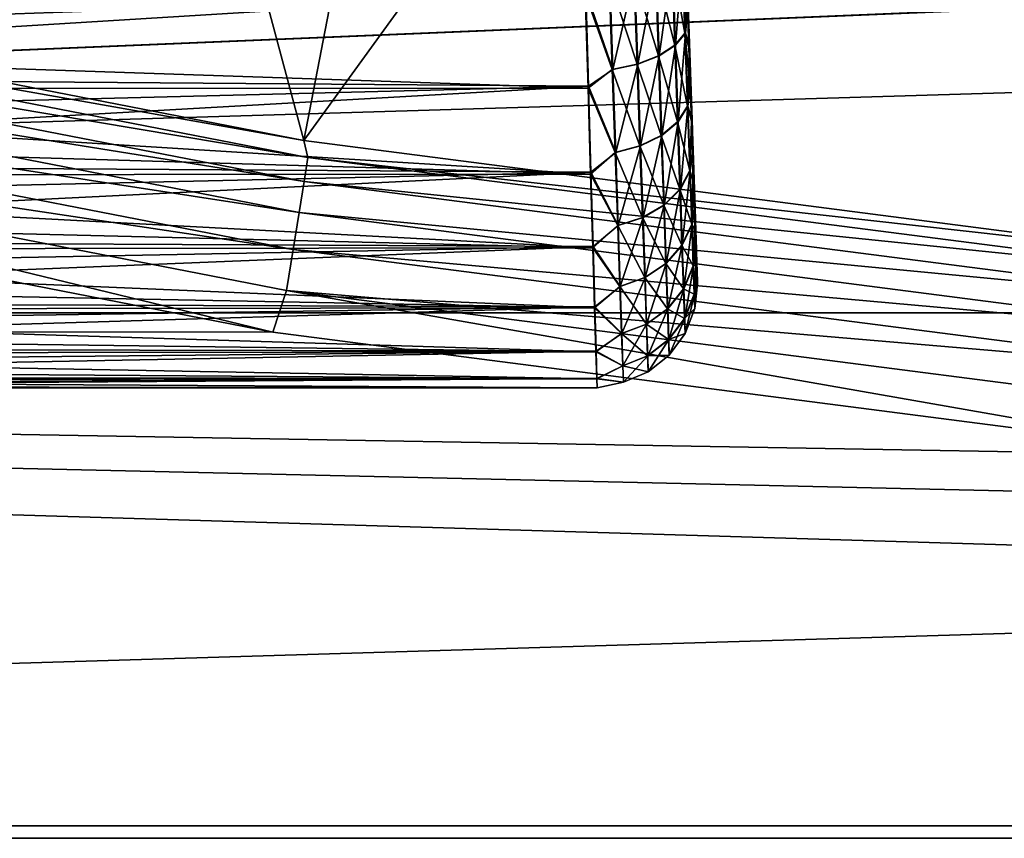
# Model space of a CAD drawing. Header units: millimetres. Extents: x -43.6 to 43.6, y -43.6 to 43.6.
# Tile 66 of 256: x -6.6 to -4.2, y -38.1 to -36.1. Entities that reach past the tile are written whole.
import ezdxf

# ---------------------------------------------------------------- set-up
doc = ezdxf.new("R2010")
doc.units = ezdxf.units.MM
doc.header["$LTSCALE"] = 52.148148
for name, color, linetype in [('151', 7, 'CONTINUOUS'), ('152', 7, 'CONTINUOUS'), ('156', 7, 'CONTINUOUS'), ('172', 7, 'CONTINUOUS'), ('207', 7, 'CONTINUOUS'), ('343', 7, 'CONTINUOUS'), ('351', 7, 'CONTINUOUS')]:
    doc.layers.add(name, color=color, linetype=linetype)

msp = doc.modelspace()

# ---------------------------------------------------------------- linework, layer by layer
at = {"layer": '151', "linetype": 'Continuous'}
for points in [[(-8.2171, -35.9327, 23.9303), (-6.5592, -33.9188, 15.3623), (-5.8993, -36.3851, 23.9303), (-8.2171, -35.9327, 23.9303)], [(-6.5592, -33.9188, 15.3623), (-5.4602, -34.1111, 15.3555), (-5.8993, -36.3851, 23.9303), (-6.5592, -33.9188, 15.3623)], [(-5.4602, -34.1111, 15.3555), (-4.3654, -34.2669, 15.35), (-5.8993, -36.3851, 23.9303), (-5.4602, -34.1111, 15.3555)], [(-5.8993, -36.3851, 23.9303), (-4.3654, -34.2669, 15.35), (-3.5567, -36.6881, 23.9303), (-5.8993, -36.3851, 23.9303)], [(-4.3654, -34.2669, 15.35), (-2.1691, -34.4737, 15.3427), (-3.5567, -36.6881, 23.9303), (-4.3654, -34.2669, 15.35)]]:
    msp.add_3dface(points, dxfattribs=at)
at = {"layer": '152', "color": 2, "linetype": 'Continuous'}
for points in [[(-24.4367, -35.4023, 26.3), (-22.2545, -36.8132, 26.3), (-4.6674, -35.578, 26.3), (-24.4367, -35.4023, 26.3)], [(22.2545, -36.8132, 26.3), (24.4367, -35.4023, 26.3), (-22.2545, -36.8132, 26.3), (22.2545, -36.8132, 26.3)], [(-22.2545, -36.8132, 26.3), (24.4367, -35.4023, 26.3), (0.015, -35.8829, 26.3), (-22.2545, -36.8132, 26.3)], [(-4.6674, -35.578, 26.3), (-22.2545, -36.8132, 26.3), (-2.331, -35.807, 26.3), (-4.6674, -35.578, 26.3)], [(-2.331, -35.807, 26.3), (-22.2545, -36.8132, 26.3), (0.015, -35.8829, 26.3), (-2.331, -35.807, 26.3)], [(-19.9912, -38.0897, 26.3), (22.2545, -36.8132, 26.3), (-22.2545, -36.8132, 26.3), (-19.9912, -38.0897, 26.3)], [(19.9912, -38.0897, 26.3), (22.2545, -36.8132, 26.3), (-19.9912, -38.0897, 26.3), (19.9912, -38.0897, 26.3)], [(-17.6549, -39.2273, 26.3), (19.9912, -38.0897, 26.3), (-19.9912, -38.0897, 26.3), (-17.6549, -39.2273, 26.3)], [(17.6549, -39.2273, 26.3), (19.9912, -38.0897, 26.3), (-17.6549, -39.2273, 26.3), (17.6549, -39.2273, 26.3)]]:
    msp.add_3dface(points, dxfattribs=at)
at = {"layer": '156', "color": 1, "linetype": 'Continuous'}
for points in [[(-8.3247, -36.4032, 24.3), (-5.9766, -36.8616, 24.3), (-22.2726, -36.8431, 24.3), (-8.3247, -36.4032, 24.3)], [(-3.6033, -37.1686, 24.3), (-1.2157, -37.3232, 24.3), (-22.2726, -36.8431, 24.3), (-3.6033, -37.1686, 24.3)], [(-22.2726, -36.8431, 24.3), (-1.2157, -37.3232, 24.3), (20.0074, -38.1206, 24.3), (-22.2726, -36.8431, 24.3)], [(-5.9766, -36.8616, 24.3), (-3.6033, -37.1686, 24.3), (-22.2726, -36.8431, 24.3), (-5.9766, -36.8616, 24.3)], [(-20.0074, -38.1206, 24.3), (-22.2726, -36.8431, 24.3), (20.0074, -38.1206, 24.3), (-20.0074, -38.1206, 24.3)], [(17.6692, -39.2591, 24.3), (-20.0074, -38.1206, 24.3), (20.0074, -38.1206, 24.3), (17.6692, -39.2591, 24.3)]]:
    msp.add_3dface(points, dxfattribs=at)
at = {"layer": '172', "linetype": 'Continuous'}
for points in [[(-8.6064, -35.9823, -1.5796), (-8.6029, -36.1053, -1.6275), (-5.1986, -36.0135, -1.5906), (-8.6064, -35.9823, -1.5796)], [(-8.6019, -36.1396, -4.3568), (-8.6054, -36.018, -4.4077), (-5.1999, -36.0189, -4.4074), (-8.6019, -36.1396, -4.3568)], [(-8.6029, -36.1053, -1.6275), (-8.5994, -36.2234, -1.686), (-5.1986, -36.0135, -1.5906), (-8.6029, -36.1053, -1.6275)], [(-5.1929, -36.255, -4.2961), (-8.6019, -36.1396, -4.3568), (-5.1999, -36.0189, -4.4074), (-5.1929, -36.255, -4.2961)], [(-5.1986, -36.0135, -1.5906), (-8.5994, -36.2234, -1.686), (-5.1918, -36.25, -1.701), (-5.1986, -36.0135, -1.5906)], [(-8.5985, -36.2563, -4.2954), (-8.6019, -36.1396, -4.3568), (-5.1929, -36.255, -4.2961), (-8.5985, -36.2563, -4.2954)], [(-8.5994, -36.2234, -1.686), (-8.5962, -36.336, -1.7546), (-5.1918, -36.25, -1.701), (-8.5994, -36.2234, -1.686)], [(-5.1866, -36.4683, -4.1456), (-8.5985, -36.2563, -4.2954), (-5.1929, -36.255, -4.2961), (-5.1866, -36.4683, -4.1456)], [(-8.5962, -36.336, -1.7546), (-8.5931, -36.4422, -1.8328), (-5.1918, -36.25, -1.701), (-8.5962, -36.336, -1.7546)], [(-5.1918, -36.25, -1.701), (-8.5931, -36.4422, -1.8328), (-5.1856, -36.4639, -1.8507), (-5.1918, -36.25, -1.701)], [(-8.5952, -36.3671, -4.224), (-8.5985, -36.2563, -4.2954), (-5.1866, -36.4683, -4.1456), (-8.5952, -36.3671, -4.224)], [(-8.5922, -36.4713, -4.1431), (-8.5952, -36.3671, -4.224), (-5.1866, -36.4683, -4.1456), (-8.5922, -36.4713, -4.1431)], [(-8.5931, -36.4422, -1.8328), (-8.5902, -36.541, -1.9201), (-5.1856, -36.4639, -1.8507), (-8.5931, -36.4422, -1.8328)], [(-5.1812, -36.6522, -3.9604), (-8.5922, -36.4713, -4.1431), (-5.1866, -36.4683, -4.1456), (-5.1812, -36.6522, -3.9604)], [(-8.5894, -36.5679, -4.0534), (-8.5922, -36.4713, -4.1431), (-5.1812, -36.6522, -3.9604), (-8.5894, -36.5679, -4.0534)], [(-8.5902, -36.541, -1.9201), (-8.5875, -36.6318, -2.0157), (-5.1856, -36.4639, -1.8507), (-8.5902, -36.541, -1.9201)], [(-5.1856, -36.4639, -1.8507), (-8.5875, -36.6318, -2.0157), (-5.1803, -36.6485, -2.0351), (-5.1856, -36.4639, -1.8507)], [(-8.5868, -36.6562, -3.9556), (-8.5894, -36.5679, -4.0534), (-5.1812, -36.6522, -3.9604), (-8.5868, -36.6562, -3.9556)], [(-8.5875, -36.6318, -2.0157), (-8.5852, -36.7139, -2.1188), (-5.1803, -36.6485, -2.0351), (-8.5875, -36.6318, -2.0157)], [(-5.1767, -36.8013, -3.7461), (-8.5868, -36.6562, -3.9556), (-5.1812, -36.6522, -3.9604), (-5.1767, -36.8013, -3.7461)], [(-8.5845, -36.7357, -3.8504), (-8.5868, -36.6562, -3.9556), (-5.1767, -36.8013, -3.7461), (-8.5845, -36.7357, -3.8504)], [(-8.5852, -36.7139, -2.1188), (-8.583, -36.7866, -2.2288), (-5.1803, -36.6485, -2.0351), (-8.5852, -36.7139, -2.1188)], [(-5.1803, -36.6485, -2.0351), (-8.583, -36.7866, -2.2288), (-5.1761, -36.7983, -2.2488), (-5.1803, -36.6485, -2.0351)], [(-8.5825, -36.8056, -3.7386), (-8.5845, -36.7357, -3.8504), (-5.1767, -36.8013, -3.7461), (-8.5825, -36.8056, -3.7386)], [(-8.583, -36.7866, -2.2288), (-8.5812, -36.8493, -2.3448), (-5.1761, -36.7983, -2.2488), (-8.583, -36.7866, -2.2288)], [(-5.1734, -36.9109, -3.5093), (-8.5825, -36.8056, -3.7386), (-5.1767, -36.8013, -3.7461), (-5.1734, -36.9109, -3.5093)], [(-8.5807, -36.8654, -3.6211), (-8.5825, -36.8056, -3.7386), (-5.1734, -36.9109, -3.5093), (-8.5807, -36.8654, -3.6211)], [(-8.5812, -36.8493, -2.3448), (-8.5797, -36.9016, -2.4658), (-5.1761, -36.7983, -2.2488), (-8.5812, -36.8493, -2.3448)], [(-5.1761, -36.7983, -2.2488), (-8.5797, -36.9016, -2.4658), (-5.173, -36.9089, -2.4852), (-5.1761, -36.7983, -2.2488)], [(-8.5793, -36.9146, -3.4989), (-8.5807, -36.8654, -3.6211), (-5.1734, -36.9109, -3.5093), (-8.5793, -36.9146, -3.4989)], [(-8.5797, -36.9016, -2.4658), (-8.5785, -36.9431, -2.5909), (-5.173, -36.9089, -2.4852), (-8.5797, -36.9016, -2.4658)], [(-5.1713, -36.9778, -3.257), (-8.5793, -36.9146, -3.4989), (-5.1734, -36.9109, -3.5093), (-5.1713, -36.9778, -3.257)], [(-8.5782, -36.9529, -3.3728), (-8.5793, -36.9146, -3.4989), (-5.1713, -36.9778, -3.257), (-8.5782, -36.9529, -3.3728)], [(-8.5785, -36.9431, -2.5909), (-8.5776, -36.9735, -2.7191), (-5.173, -36.9089, -2.4852), (-8.5785, -36.9431, -2.5909)], [(-5.173, -36.9089, -2.4852), (-8.5776, -36.9735, -2.7191), (-5.1711, -36.9768, -2.7371), (-5.173, -36.9089, -2.4852)], [(-8.5774, -36.9801, -3.2438), (-8.5782, -36.9529, -3.3728), (-5.1713, -36.9778, -3.257), (-8.5774, -36.9801, -3.2438)], [(-8.5776, -36.9735, -2.7191), (-8.5771, -36.9924, -2.8496), (-5.1711, -36.9768, -2.7371), (-8.5776, -36.9735, -2.7191)], [(-5.1706, -37, -2.997), (-8.5774, -36.9801, -3.2438), (-5.1713, -36.9778, -3.257), (-5.1706, -37, -2.997)], [(-8.577, -36.9957, -3.1129), (-8.5774, -36.9801, -3.2438), (-5.1706, -37, -2.997), (-8.577, -36.9957, -3.1129)], [(-8.5771, -36.9924, -2.8496), (-8.5768, -36.9999, -2.9812), (-5.1711, -36.9768, -2.7371), (-8.5771, -36.9924, -2.8496)], [(-5.1711, -36.9768, -2.7371), (-8.5768, -36.9999, -2.9812), (-5.1706, -37, -2.997), (-5.1711, -36.9768, -2.7371)], [(-8.5768, -36.9999, -2.9812), (-8.577, -36.9957, -3.1129), (-5.1706, -37, -2.997), (-8.5768, -36.9999, -2.9812)]]:
    msp.add_3dface(points, dxfattribs=at)
at = {"layer": '207', "linetype": 'Continuous'}
for points in [[(-8.2171, -35.9327, 23.9303), (-5.8993, -36.3851, 23.9303), (-8.211, -35.9747, 24.0316), (-8.2171, -35.9327, 23.9303)], [(-8.211, -35.9747, 24.0316), (-5.8892, -36.4268, 24.0316), (-8.2245, -36.0337, 24.122), (-8.211, -35.9747, 24.0316)], [(-8.211, -35.9747, 24.0316), (-5.8993, -36.3851, 23.9303), (-5.8892, -36.4268, 24.0316), (-8.211, -35.9747, 24.0316)], [(-8.2245, -36.0337, 24.122), (-5.8989, -36.4866, 24.122), (-8.242, -36.1105, 24.1971), (-8.2245, -36.0337, 24.122)], [(-8.2245, -36.0337, 24.122), (-5.8892, -36.4268, 24.0316), (-5.8989, -36.4866, 24.122), (-8.2245, -36.0337, 24.122)], [(-8.242, -36.1105, 24.1971), (-5.9115, -36.5643, 24.1971), (-8.2627, -36.2012, 24.2534), (-8.242, -36.1105, 24.1971)], [(-8.242, -36.1105, 24.1971), (-5.8989, -36.4866, 24.122), (-5.9115, -36.5643, 24.1971), (-8.242, -36.1105, 24.1971)], [(-8.2627, -36.2012, 24.2534), (-5.9263, -36.6562, 24.2534), (-8.2856, -36.3018, 24.2883), (-8.2627, -36.2012, 24.2534)], [(-8.2627, -36.2012, 24.2534), (-5.9115, -36.5643, 24.1971), (-5.9263, -36.6562, 24.2534), (-8.2627, -36.2012, 24.2534)], [(-5.9766, -36.8616, 24.3), (-8.3247, -36.4032, 24.3), (-8.2856, -36.3018, 24.2883), (-5.9766, -36.8616, 24.3)], [(-5.9766, -36.8616, 24.3), (-8.2856, -36.3018, 24.2883), (-5.9428, -36.758, 24.2883), (-5.9766, -36.8616, 24.3)], [(-8.2856, -36.3018, 24.2883), (-5.9263, -36.6562, 24.2534), (-5.9428, -36.758, 24.2883), (-8.2856, -36.3018, 24.2883)], [(-5.8993, -36.3851, 23.9303), (-3.5567, -36.6881, 23.9303), (-5.8892, -36.4268, 24.0316), (-5.8993, -36.3851, 23.9303)], [(-5.8892, -36.4268, 24.0316), (-3.5432, -36.7292, 24.0316), (-5.8989, -36.4866, 24.122), (-5.8892, -36.4268, 24.0316)], [(-5.8892, -36.4268, 24.0316), (-3.5567, -36.6881, 23.9303), (-3.5432, -36.7292, 24.0316), (-5.8892, -36.4268, 24.0316)], [(-5.8989, -36.4866, 24.122), (-3.549, -36.7895, 24.122), (-5.9115, -36.5643, 24.1971), (-5.8989, -36.4866, 24.122)], [(-5.8989, -36.4866, 24.122), (-3.5432, -36.7292, 24.0316), (-3.549, -36.7895, 24.122), (-5.8989, -36.4866, 24.122)], [(-5.9115, -36.5643, 24.1971), (-3.5566, -36.8679, 24.1971), (-5.9263, -36.6562, 24.2534), (-5.9115, -36.5643, 24.1971)], [(-5.9115, -36.5643, 24.1971), (-3.549, -36.7895, 24.122), (-3.5566, -36.8679, 24.1971), (-5.9115, -36.5643, 24.1971)], [(-5.9263, -36.6562, 24.2534), (-3.5655, -36.9605, 24.2534), (-5.9428, -36.758, 24.2883), (-5.9263, -36.6562, 24.2534)], [(-5.9263, -36.6562, 24.2534), (-3.5566, -36.8679, 24.1971), (-3.5655, -36.9605, 24.2534), (-5.9263, -36.6562, 24.2534)], [(-3.6033, -37.1686, 24.3), (-5.9766, -36.8616, 24.3), (-5.9428, -36.758, 24.2883), (-3.6033, -37.1686, 24.3)], [(-3.6033, -37.1686, 24.3), (-5.9428, -36.758, 24.2883), (-3.5754, -37.0631, 24.2883), (-3.6033, -37.1686, 24.3)], [(-5.9428, -36.758, 24.2883), (-3.5655, -36.9605, 24.2534), (-3.5754, -37.0631, 24.2883), (-5.9428, -36.758, 24.2883)]]:
    msp.add_3dface(points, dxfattribs=at)
at = {"layer": '343', "linetype": 'Continuous'}
for points in [[(-4.9419, -36.1534, -4.0604), (-4.9455, -36.0529, -4.1169), (-4.9916, -34.6933, -1.7502), (-4.9419, -36.1534, -4.0604)], [(-4.9386, -36.2482, -3.9949), (-4.9419, -36.1534, -4.0604), (-4.9916, -34.6933, -1.7502), (-4.9386, -36.2482, -3.9949)], [(-4.9354, -36.3366, -3.9209), (-4.9386, -36.2482, -3.9949), (-4.9916, -34.6933, -1.7502), (-4.9354, -36.3366, -3.9209)], [(-4.9325, -36.4179, -3.8391), (-4.9354, -36.3366, -3.9209), (-4.9916, -34.6933, -1.7502), (-4.9325, -36.4179, -3.8391)], [(-4.9299, -36.4912, -3.7502), (-4.9325, -36.4179, -3.8391), (-4.9916, -34.6933, -1.7502), (-4.9299, -36.4912, -3.7502)], [(-4.9276, -36.556, -3.6549), (-4.9299, -36.4912, -3.7502), (-4.9916, -34.6933, -1.7502), (-4.9276, -36.556, -3.6549)], [(-4.9256, -36.6118, -3.5541), (-4.9276, -36.556, -3.6549), (-4.9916, -34.6933, -1.7502), (-4.9256, -36.6118, -3.5541)], [(-4.9239, -36.6581, -3.4485), (-4.9256, -36.6118, -3.5541), (-4.9916, -34.6933, -1.7502), (-4.9239, -36.6581, -3.4485)], [(-4.9226, -36.6944, -3.3392), (-4.9239, -36.6581, -3.4485), (-4.9916, -34.6933, -1.7502), (-4.9226, -36.6944, -3.3392)], [(-4.9216, -36.7205, -3.2269), (-4.9226, -36.6944, -3.3392), (-4.9916, -34.6933, -1.7502), (-4.9216, -36.7205, -3.2269)], [(-4.921, -36.7362, -3.1128), (-4.9216, -36.7205, -3.2269), (-4.9916, -34.6933, -1.7502), (-4.921, -36.7362, -3.1128)], [(-4.9207, -36.7413, -2.9977), (-4.921, -36.7362, -3.1128), (-4.9916, -34.6933, -1.7502), (-4.9207, -36.7413, -2.9977)], [(-4.9208, -36.7357, -2.8826), (-4.9207, -36.7413, -2.9977), (-4.9916, -34.6933, -1.7502), (-4.9208, -36.7357, -2.8826)], [(-4.9213, -36.7196, -2.7685), (-4.9208, -36.7357, -2.8826), (-4.9916, -34.6933, -1.7502), (-4.9213, -36.7196, -2.7685)], [(-4.9222, -36.6931, -2.6564), (-4.9213, -36.7196, -2.7685), (-4.9916, -34.6933, -1.7502), (-4.9222, -36.6931, -2.6564)], [(-4.9234, -36.6563, -2.5472), (-4.9222, -36.6931, -2.6564), (-4.9916, -34.6933, -1.7502), (-4.9234, -36.6563, -2.5472)], [(-4.925, -36.6096, -2.4418), (-4.9234, -36.6563, -2.5472), (-4.9916, -34.6933, -1.7502), (-4.925, -36.6096, -2.4418)], [(-4.9269, -36.5535, -2.3412), (-4.925, -36.6096, -2.4418), (-4.9916, -34.6933, -1.7502), (-4.9269, -36.5535, -2.3412)], [(-4.9291, -36.4883, -2.2462), (-4.9269, -36.5535, -2.3412), (-4.9916, -34.6933, -1.7502), (-4.9291, -36.4883, -2.2462)], [(-4.9316, -36.4146, -2.1576), (-4.9291, -36.4883, -2.2462), (-4.9916, -34.6933, -1.7502), (-4.9316, -36.4146, -2.1576)], [(-4.9344, -36.3331, -2.0761), (-4.9316, -36.4146, -2.1576), (-4.9916, -34.6933, -1.7502), (-4.9344, -36.3331, -2.0761)], [(-4.9375, -36.2444, -2.0025), (-4.9344, -36.3331, -2.0761), (-4.9916, -34.6933, -1.7502), (-4.9375, -36.2444, -2.0025)], [(-4.9408, -36.1493, -1.9374), (-4.9375, -36.2444, -2.0025), (-4.9916, -34.6933, -1.7502), (-4.9408, -36.1493, -1.9374)], [(-4.9443, -36.0486, -1.8813), (-4.9408, -36.1493, -1.9374), (-4.9916, -34.6933, -1.7502), (-4.9443, -36.0486, -1.8813)]]:
    msp.add_3dface(points, dxfattribs=at)
at = {"layer": '351', "linetype": 'Continuous'}
for points in [[(-4.9591, -35.9188, -4.245), (-4.9521, -36.1178, -4.1577), (-4.9846, -35.9396, -4.3031), (-4.9591, -35.9188, -4.245)], [(-4.9757, -36.1479, -1.7885), (-4.9576, -35.9188, -1.7553), (-4.983, -35.9396, -1.6972), (-4.9757, -36.1479, -1.7885)], [(-4.9507, -36.1178, -1.8426), (-4.9576, -35.9188, -1.7553), (-4.9757, -36.1479, -1.7885), (-4.9507, -36.1178, -1.8426)], [(-4.9591, -35.9188, -4.245), (-4.9455, -36.0529, -4.1169), (-4.9521, -36.1178, -4.1577), (-4.9591, -35.9188, -4.245)], [(-4.9507, -36.1178, -1.8426), (-4.9479, -35.9431, -1.8347), (-4.9576, -35.9188, -1.7553), (-4.9507, -36.1178, -1.8426)], [(-5.0254, -35.9581, -4.3526), (-5.0178, -36.1743, -4.2578), (-5.0788, -35.9728, -4.39), (-5.0254, -35.9581, -4.3526)], [(-5.0694, -36.1949, -1.7076), (-5.0238, -35.9581, -1.6476), (-5.0771, -35.9727, -1.6102), (-5.0694, -36.1949, -1.7076)], [(-5.0163, -36.1743, -1.7424), (-5.0238, -35.9581, -1.6476), (-5.0694, -36.1949, -1.7076), (-5.0163, -36.1743, -1.7424)], [(-4.9846, -35.9396, -4.3031), (-4.9772, -36.1479, -4.2118), (-5.0254, -35.9581, -4.3526), (-4.9846, -35.9396, -4.3031)], [(-5.0254, -35.9581, -4.3526), (-4.9772, -36.1479, -4.2118), (-5.0178, -36.1743, -4.2578), (-5.0254, -35.9581, -4.3526)], [(-5.0163, -36.1743, -1.7424), (-4.983, -35.9396, -1.6972), (-5.0238, -35.9581, -1.6476), (-5.0163, -36.1743, -1.7424)], [(-4.9757, -36.1479, -1.7885), (-4.983, -35.9396, -1.6972), (-5.0163, -36.1743, -1.7424), (-4.9757, -36.1479, -1.7885)], [(-4.9846, -35.9396, -4.3031), (-4.9521, -36.1178, -4.1577), (-4.9772, -36.1479, -4.2118), (-4.9846, -35.9396, -4.3031)], [(-4.9443, -36.0486, -1.8813), (-4.9479, -35.9431, -1.8347), (-4.9507, -36.1178, -1.8426), (-4.9443, -36.0486, -1.8813)], [(-5.1999, -36.0189, -4.4074), (-5.1408, -35.9827, -4.4125), (-5.1329, -36.2085, -4.3135), (-5.1999, -36.0189, -4.4074)], [(-5.1986, -36.0135, -1.5906), (-5.1313, -36.2085, -1.6866), (-5.1391, -35.9827, -1.5876), (-5.1986, -36.0135, -1.5906)], [(-5.0788, -35.9728, -4.39), (-5.0709, -36.1949, -4.2925), (-5.1408, -35.9827, -4.4125), (-5.0788, -35.9728, -4.39)], [(-5.1408, -35.9827, -4.4125), (-5.0709, -36.1949, -4.2925), (-5.1329, -36.2085, -4.3135), (-5.1408, -35.9827, -4.4125)], [(-5.1313, -36.2085, -1.6866), (-5.0771, -35.9727, -1.6102), (-5.1391, -35.9827, -1.5876), (-5.1313, -36.2085, -1.6866)], [(-5.0694, -36.1949, -1.7076), (-5.0771, -35.9727, -1.6102), (-5.1313, -36.2085, -1.6866), (-5.0694, -36.1949, -1.7076)], [(-5.0788, -35.9728, -4.39), (-5.0178, -36.1743, -4.2578), (-5.0709, -36.1949, -4.2925), (-5.0788, -35.9728, -4.39)], [(-5.1929, -36.255, -4.2961), (-5.1999, -36.0189, -4.4074), (-5.1329, -36.2085, -4.3135), (-5.1929, -36.255, -4.2961)], [(-5.1986, -36.0135, -1.5906), (-5.1918, -36.25, -1.701), (-5.1313, -36.2085, -1.6866), (-5.1986, -36.0135, -1.5906)], [(-4.9455, -36.0529, -4.1169), (-4.9419, -36.1534, -4.0604), (-4.9521, -36.1178, -4.1577), (-4.9455, -36.0529, -4.1169)], [(-4.9408, -36.1493, -1.9374), (-4.9443, -36.0486, -1.8813), (-4.9507, -36.1178, -1.8426), (-4.9408, -36.1493, -1.9374)], [(-4.9521, -36.1178, -4.1577), (-4.9457, -36.2998, -4.0389), (-4.9772, -36.1479, -4.2118), (-4.9521, -36.1178, -4.1577)], [(-4.9692, -36.3384, -1.9129), (-4.9507, -36.1178, -1.8426), (-4.9757, -36.1479, -1.7885), (-4.9692, -36.3384, -1.9129)], [(-4.9444, -36.2998, -1.9614), (-4.9507, -36.1178, -1.8426), (-4.9692, -36.3384, -1.9129), (-4.9444, -36.2998, -1.9614)], [(-4.9419, -36.1534, -4.0604), (-4.9386, -36.2482, -3.9949), (-4.9521, -36.1178, -4.1577), (-4.9419, -36.1534, -4.0604)], [(-4.9521, -36.1178, -4.1577), (-4.9386, -36.2482, -3.9949), (-4.9457, -36.2998, -4.0389), (-4.9521, -36.1178, -4.1577)], [(-4.9444, -36.2998, -1.9614), (-4.9408, -36.1493, -1.9374), (-4.9507, -36.1178, -1.8426), (-4.9444, -36.2998, -1.9614)], [(-4.9772, -36.1479, -4.2118), (-4.9705, -36.3384, -4.0874), (-5.0178, -36.1743, -4.2578), (-4.9772, -36.1479, -4.2118)], [(-5.0094, -36.372, -1.8715), (-4.9757, -36.1479, -1.7885), (-5.0163, -36.1743, -1.7424), (-5.0094, -36.372, -1.8715)], [(-4.9692, -36.3384, -1.9129), (-4.9757, -36.1479, -1.7885), (-5.0094, -36.372, -1.8715), (-4.9692, -36.3384, -1.9129)], [(-4.9772, -36.1479, -4.2118), (-4.9457, -36.2998, -4.0389), (-4.9705, -36.3384, -4.0874), (-4.9772, -36.1479, -4.2118)], [(-4.9375, -36.2444, -2.0025), (-4.9408, -36.1493, -1.9374), (-4.9444, -36.2998, -1.9614), (-4.9375, -36.2444, -2.0025)], [(-5.0178, -36.1743, -4.2578), (-5.0108, -36.372, -4.1287), (-5.0709, -36.1949, -4.2925), (-5.0178, -36.1743, -4.2578)], [(-5.0623, -36.3981, -1.8403), (-5.0163, -36.1743, -1.7424), (-5.0694, -36.1949, -1.7076), (-5.0623, -36.3981, -1.8403)], [(-5.0094, -36.372, -1.8715), (-5.0163, -36.1743, -1.7424), (-5.0623, -36.3981, -1.8403), (-5.0094, -36.372, -1.8715)], [(-5.0178, -36.1743, -4.2578), (-4.9705, -36.3384, -4.0874), (-5.0108, -36.372, -4.1287), (-5.0178, -36.1743, -4.2578)], [(-5.0709, -36.1949, -4.2925), (-5.0638, -36.3981, -4.1598), (-5.1329, -36.2085, -4.3135), (-5.0709, -36.1949, -4.2925)], [(-5.1241, -36.4149, -1.8214), (-5.0694, -36.1949, -1.7076), (-5.1313, -36.2085, -1.6866), (-5.1241, -36.4149, -1.8214)], [(-5.0623, -36.3981, -1.8403), (-5.0694, -36.1949, -1.7076), (-5.1241, -36.4149, -1.8214), (-5.0623, -36.3981, -1.8403)], [(-5.0709, -36.1949, -4.2925), (-5.0108, -36.372, -4.1287), (-5.0638, -36.3981, -4.1598), (-5.0709, -36.1949, -4.2925)], [(-5.1929, -36.255, -4.2961), (-5.1329, -36.2085, -4.3135), (-5.1256, -36.4149, -4.1786), (-5.1929, -36.255, -4.2961)], [(-5.1918, -36.25, -1.701), (-5.1241, -36.4149, -1.8214), (-5.1313, -36.2085, -1.6866), (-5.1918, -36.25, -1.701)], [(-5.1329, -36.2085, -4.3135), (-5.0638, -36.3981, -4.1598), (-5.1256, -36.4149, -4.1786), (-5.1329, -36.2085, -4.3135)], [(-5.1866, -36.4683, -4.1456), (-5.1929, -36.255, -4.2961), (-5.1256, -36.4149, -4.1786), (-5.1866, -36.4683, -4.1456)], [(-5.1918, -36.25, -1.701), (-5.1856, -36.4639, -1.8507), (-5.1241, -36.4149, -1.8214), (-5.1918, -36.25, -1.701)], [(-4.9386, -36.2482, -3.9949), (-4.9354, -36.3366, -3.9209), (-4.9457, -36.2998, -4.0389), (-4.9386, -36.2482, -3.9949)], [(-4.9344, -36.3331, -2.0761), (-4.9375, -36.2444, -2.0025), (-4.9444, -36.2998, -1.9614), (-4.9344, -36.3331, -2.0761)], [(-4.9457, -36.2998, -4.0389), (-4.94, -36.4597, -3.8917), (-4.9705, -36.3384, -4.0874), (-4.9457, -36.2998, -4.0389)], [(-4.9634, -36.5058, -2.067), (-4.9444, -36.2998, -1.9614), (-4.9692, -36.3384, -1.9129), (-4.9634, -36.5058, -2.067)], [(-4.9389, -36.4597, -2.1086), (-4.9444, -36.2998, -1.9614), (-4.9634, -36.5058, -2.067), (-4.9389, -36.4597, -2.1086)], [(-4.9457, -36.2998, -4.0389), (-4.9354, -36.3366, -3.9209), (-4.94, -36.4597, -3.8917), (-4.9457, -36.2998, -4.0389)], [(-4.9389, -36.4597, -2.1086), (-4.9344, -36.3331, -2.0761), (-4.9444, -36.2998, -1.9614), (-4.9389, -36.4597, -2.1086)], [(-4.9705, -36.3384, -4.0874), (-4.9645, -36.5058, -3.9333), (-5.0108, -36.372, -4.1287), (-4.9705, -36.3384, -4.0874)], [(-5.0035, -36.5457, -2.0315), (-4.9692, -36.3384, -1.9129), (-5.0094, -36.372, -1.8715), (-5.0035, -36.5457, -2.0315)], [(-4.9634, -36.5058, -2.067), (-4.9692, -36.3384, -1.9129), (-5.0035, -36.5457, -2.0315), (-4.9634, -36.5058, -2.067)], [(-4.9705, -36.3384, -4.0874), (-4.94, -36.4597, -3.8917), (-4.9645, -36.5058, -3.9333), (-4.9705, -36.3384, -4.0874)], [(-4.9354, -36.3366, -3.9209), (-4.9325, -36.4179, -3.8391), (-4.94, -36.4597, -3.8917), (-4.9354, -36.3366, -3.9209)], [(-4.9316, -36.4146, -2.1576), (-4.9344, -36.3331, -2.0761), (-4.9389, -36.4597, -2.1086), (-4.9316, -36.4146, -2.1576)], [(-5.0108, -36.372, -4.1287), (-5.0046, -36.5457, -3.9688), (-5.0638, -36.3981, -4.1598), (-5.0108, -36.372, -4.1287)], [(-5.0562, -36.5767, -2.0047), (-5.0094, -36.372, -1.8715), (-5.0623, -36.3981, -1.8403), (-5.0562, -36.5767, -2.0047)], [(-5.0035, -36.5457, -2.0315), (-5.0094, -36.372, -1.8715), (-5.0562, -36.5767, -2.0047), (-5.0035, -36.5457, -2.0315)], [(-5.0108, -36.372, -4.1287), (-4.9645, -36.5058, -3.9333), (-5.0046, -36.5457, -3.9688), (-5.0108, -36.372, -4.1287)], [(-5.0638, -36.3981, -4.1598), (-5.0574, -36.5767, -3.9955), (-5.1256, -36.4149, -4.1786), (-5.0638, -36.3981, -4.1598)], [(-5.1179, -36.5964, -1.9884), (-5.0623, -36.3981, -1.8403), (-5.1241, -36.4149, -1.8214), (-5.1179, -36.5964, -1.9884)], [(-5.0562, -36.5767, -2.0047), (-5.0623, -36.3981, -1.8403), (-5.1179, -36.5964, -1.9884), (-5.0562, -36.5767, -2.0047)], [(-5.0638, -36.3981, -4.1598), (-5.0046, -36.5457, -3.9688), (-5.0574, -36.5767, -3.9955), (-5.0638, -36.3981, -4.1598)], [(-5.1866, -36.4683, -4.1456), (-5.1256, -36.4149, -4.1786), (-5.1191, -36.5964, -4.0116), (-5.1866, -36.4683, -4.1456)], [(-5.1856, -36.4639, -1.8507), (-5.1179, -36.5964, -1.9884), (-5.1241, -36.4149, -1.8214), (-5.1856, -36.4639, -1.8507)], [(-5.1256, -36.4149, -4.1786), (-5.0574, -36.5767, -3.9955), (-5.1191, -36.5964, -4.0116), (-5.1256, -36.4149, -4.1786)], [(-4.9325, -36.4179, -3.8391), (-4.9299, -36.4912, -3.7502), (-4.94, -36.4597, -3.8917), (-4.9325, -36.4179, -3.8391)], [(-4.9344, -36.5933, -2.2802), (-4.9316, -36.4146, -2.1576), (-4.9389, -36.4597, -2.1086), (-4.9344, -36.5933, -2.2802)], [(-4.9291, -36.4883, -2.2462), (-4.9316, -36.4146, -2.1576), (-4.9344, -36.5933, -2.2802), (-4.9291, -36.4883, -2.2462)], [(-5.1812, -36.6522, -3.9604), (-5.1866, -36.4683, -4.1456), (-5.1191, -36.5964, -4.0116), (-5.1812, -36.6522, -3.9604)], [(-5.1856, -36.4639, -1.8507), (-5.1803, -36.6485, -2.0351), (-5.1179, -36.5964, -1.9884), (-5.1856, -36.4639, -1.8507)], [(-4.94, -36.4597, -3.8917), (-4.9352, -36.5932, -3.7201), (-4.9645, -36.5058, -3.9333), (-4.94, -36.4597, -3.8917)], [(-4.9586, -36.6456, -2.2465), (-4.9389, -36.4597, -2.1086), (-4.9634, -36.5058, -2.067), (-4.9586, -36.6456, -2.2465)], [(-4.9344, -36.5933, -2.2802), (-4.9389, -36.4597, -2.1086), (-4.9586, -36.6456, -2.2465), (-4.9344, -36.5933, -2.2802)], [(-4.94, -36.4597, -3.8917), (-4.9299, -36.4912, -3.7502), (-4.9352, -36.5932, -3.7201), (-4.94, -36.4597, -3.8917)], [(-4.9299, -36.4912, -3.7502), (-4.9276, -36.556, -3.6549), (-4.9352, -36.5932, -3.7201), (-4.9299, -36.4912, -3.7502)], [(-4.9269, -36.5535, -2.3412), (-4.9291, -36.4883, -2.2462), (-4.9344, -36.5933, -2.2802), (-4.9269, -36.5535, -2.3412)], [(-4.9645, -36.5058, -3.9333), (-4.9595, -36.6456, -3.7538), (-5.0046, -36.5457, -3.9688), (-4.9645, -36.5058, -3.9333)], [(-4.9985, -36.6908, -2.2178), (-4.9634, -36.5058, -2.067), (-5.0035, -36.5457, -2.0315), (-4.9985, -36.6908, -2.2178)], [(-4.9586, -36.6456, -2.2465), (-4.9634, -36.5058, -2.067), (-4.9985, -36.6908, -2.2178), (-4.9586, -36.6456, -2.2465)], [(-4.9645, -36.5058, -3.9333), (-4.9352, -36.5932, -3.7201), (-4.9595, -36.6456, -3.7538), (-4.9645, -36.5058, -3.9333)], [(-5.0046, -36.5457, -3.9688), (-4.9994, -36.6908, -3.7824), (-5.0574, -36.5767, -3.9955), (-5.0046, -36.5457, -3.9688)], [(-5.0511, -36.7258, -2.1962), (-5.0035, -36.5457, -2.0315), (-5.0562, -36.5767, -2.0047), (-5.0511, -36.7258, -2.1962)], [(-4.9985, -36.6908, -2.2178), (-5.0035, -36.5457, -2.0315), (-5.0511, -36.7258, -2.1962), (-4.9985, -36.6908, -2.2178)], [(-5.0046, -36.5457, -3.9688), (-4.9595, -36.6456, -3.7538), (-4.9994, -36.6908, -3.7824), (-5.0046, -36.5457, -3.9688)], [(-4.9276, -36.556, -3.6549), (-4.9256, -36.6118, -3.5541), (-4.9352, -36.5932, -3.7201), (-4.9276, -36.556, -3.6549)], [(-4.9309, -36.6967, -2.4713), (-4.9269, -36.5535, -2.3412), (-4.9344, -36.5933, -2.2802), (-4.9309, -36.6967, -2.4713)], [(-4.925, -36.6096, -2.4418), (-4.9269, -36.5535, -2.3412), (-4.9309, -36.6967, -2.4713), (-4.925, -36.6096, -2.4418)], [(-5.1812, -36.6522, -3.9604), (-5.1191, -36.5964, -4.0116), (-5.1137, -36.7479, -3.817), (-5.1812, -36.6522, -3.9604)], [(-5.1803, -36.6485, -2.0351), (-5.1127, -36.7479, -2.1831), (-5.1179, -36.5964, -1.9884), (-5.1803, -36.6485, -2.0351)], [(-5.0574, -36.5767, -3.9955), (-5.0521, -36.7257, -3.804), (-5.1191, -36.5964, -4.0116), (-5.0574, -36.5767, -3.9955)], [(-5.1191, -36.5964, -4.0116), (-5.0521, -36.7257, -3.804), (-5.1137, -36.7479, -3.817), (-5.1191, -36.5964, -4.0116)], [(-5.1127, -36.7479, -2.1831), (-5.0562, -36.5767, -2.0047), (-5.1179, -36.5964, -1.9884), (-5.1127, -36.7479, -2.1831)], [(-5.0511, -36.7258, -2.1962), (-5.0562, -36.5767, -2.0047), (-5.1127, -36.7479, -2.1831), (-5.0511, -36.7258, -2.1962)], [(-5.0574, -36.5767, -3.9955), (-4.9994, -36.6908, -3.7824), (-5.0521, -36.7257, -3.804), (-5.0574, -36.5767, -3.9955)], [(-4.9352, -36.5932, -3.7201), (-4.9315, -36.6967, -3.529), (-4.9595, -36.6456, -3.7538), (-4.9352, -36.5932, -3.7201)], [(-4.955, -36.7539, -2.4466), (-4.9344, -36.5933, -2.2802), (-4.9586, -36.6456, -2.2465), (-4.955, -36.7539, -2.4466)], [(-4.9309, -36.6967, -2.4713), (-4.9344, -36.5933, -2.2802), (-4.955, -36.7539, -2.4466), (-4.9309, -36.6967, -2.4713)], [(-4.9352, -36.5932, -3.7201), (-4.9256, -36.6118, -3.5541), (-4.9315, -36.6967, -3.529), (-4.9352, -36.5932, -3.7201)], [(-4.9256, -36.6118, -3.5541), (-4.9239, -36.6581, -3.4485), (-4.9315, -36.6967, -3.529), (-4.9256, -36.6118, -3.5541)], [(-4.9234, -36.6563, -2.5472), (-4.925, -36.6096, -2.4418), (-4.9309, -36.6967, -2.4713), (-4.9234, -36.6563, -2.5472)], [(-4.9595, -36.6456, -3.7538), (-4.9556, -36.7539, -3.5537), (-4.9994, -36.6908, -3.7824), (-4.9595, -36.6456, -3.7538)], [(-4.9947, -36.8033, -2.4256), (-4.9586, -36.6456, -2.2465), (-4.9985, -36.6908, -2.2178), (-4.9947, -36.8033, -2.4256)], [(-4.955, -36.7539, -2.4466), (-4.9586, -36.6456, -2.2465), (-4.9947, -36.8033, -2.4256), (-4.955, -36.7539, -2.4466)], [(-4.9595, -36.6456, -3.7538), (-4.9315, -36.6967, -3.529), (-4.9556, -36.7539, -3.5537), (-4.9595, -36.6456, -3.7538)], [(-5.1767, -36.8013, -3.7461), (-5.1812, -36.6522, -3.9604), (-5.1137, -36.7479, -3.817), (-5.1767, -36.8013, -3.7461)], [(-5.1803, -36.6485, -2.0351), (-5.1761, -36.7983, -2.2488), (-5.1127, -36.7479, -2.1831), (-5.1803, -36.6485, -2.0351)], [(-4.9239, -36.6581, -3.4485), (-4.9226, -36.6944, -3.3392), (-4.9315, -36.6967, -3.529), (-4.9239, -36.6581, -3.4485)], [(-4.9285, -36.7674, -2.677), (-4.9234, -36.6563, -2.5472), (-4.9309, -36.6967, -2.4713), (-4.9285, -36.7674, -2.677)], [(-4.9222, -36.6931, -2.6564), (-4.9234, -36.6563, -2.5472), (-4.9285, -36.7674, -2.677), (-4.9222, -36.6931, -2.6564)], [(-4.9994, -36.6908, -3.7824), (-4.9954, -36.8033, -3.5747), (-5.0521, -36.7257, -3.804), (-4.9994, -36.6908, -3.7824)], [(-5.0472, -36.8413, -2.4096), (-4.9985, -36.6908, -2.2178), (-5.0511, -36.7258, -2.1962), (-5.0472, -36.8413, -2.4096)], [(-4.9947, -36.8033, -2.4256), (-4.9985, -36.6908, -2.2178), (-5.0472, -36.8413, -2.4096), (-4.9947, -36.8033, -2.4256)], [(-4.9994, -36.6908, -3.7824), (-4.9556, -36.7539, -3.5537), (-4.9954, -36.8033, -3.5747), (-4.9994, -36.6908, -3.7824)], [(-4.9315, -36.6967, -3.529), (-4.9226, -36.6944, -3.3392), (-4.9289, -36.7673, -3.3233), (-4.9315, -36.6967, -3.529)], [(-4.9226, -36.6944, -3.3392), (-4.9216, -36.7205, -3.2269), (-4.9289, -36.7673, -3.3233), (-4.9226, -36.6944, -3.3392)], [(-4.9213, -36.7196, -2.7685), (-4.9222, -36.6931, -2.6564), (-4.9285, -36.7674, -2.677), (-4.9213, -36.7196, -2.7685)], [(-4.9315, -36.6967, -3.529), (-4.9289, -36.7673, -3.3233), (-4.9556, -36.7539, -3.5537), (-4.9315, -36.6967, -3.529)], [(-4.9525, -36.8278, -2.6619), (-4.9309, -36.6967, -2.4713), (-4.955, -36.7539, -2.4466), (-4.9525, -36.8278, -2.6619)], [(-4.9285, -36.7674, -2.677), (-4.9309, -36.6967, -2.4713), (-4.9525, -36.8278, -2.6619), (-4.9285, -36.7674, -2.677)], [(-4.9216, -36.7205, -3.2269), (-4.921, -36.7362, -3.1128), (-4.9289, -36.7673, -3.3233), (-4.9216, -36.7205, -3.2269)], [(-4.9274, -36.8031, -2.8914), (-4.9213, -36.7196, -2.7685), (-4.9285, -36.7674, -2.677), (-4.9274, -36.8031, -2.8914)], [(-4.9208, -36.7357, -2.8826), (-4.9213, -36.7196, -2.7685), (-4.9274, -36.8031, -2.8914), (-4.9208, -36.7357, -2.8826)], [(-5.0521, -36.7257, -3.804), (-5.0479, -36.8413, -3.5905), (-5.1137, -36.7479, -3.817), (-5.0521, -36.7257, -3.804)], [(-5.1088, -36.8653, -2.4), (-5.0511, -36.7258, -2.1962), (-5.1127, -36.7479, -2.1831), (-5.1088, -36.8653, -2.4)], [(-5.0472, -36.8413, -2.4096), (-5.0511, -36.7258, -2.1962), (-5.1088, -36.8653, -2.4), (-5.0472, -36.8413, -2.4096)], [(-5.0521, -36.7257, -3.804), (-4.9954, -36.8033, -3.5747), (-5.0479, -36.8413, -3.5905), (-5.0521, -36.7257, -3.804)], [(-4.9289, -36.7673, -3.3233), (-4.921, -36.7362, -3.1128), (-4.9275, -36.8031, -3.1089), (-4.9289, -36.7673, -3.3233)], [(-4.921, -36.7362, -3.1128), (-4.9207, -36.7413, -2.9977), (-4.9275, -36.8031, -3.1089), (-4.921, -36.7362, -3.1128)], [(-4.9275, -36.8031, -3.1089), (-4.9207, -36.7413, -2.9977), (-4.9274, -36.8031, -2.8914), (-4.9275, -36.8031, -3.1089)], [(-4.9207, -36.7413, -2.9977), (-4.9208, -36.7357, -2.8826), (-4.9274, -36.8031, -2.8914), (-4.9207, -36.7413, -2.9977)], [(-5.1767, -36.8013, -3.7461), (-5.1137, -36.7479, -3.817), (-5.1095, -36.8653, -3.6001), (-5.1767, -36.8013, -3.7461)], [(-5.1761, -36.7983, -2.2488), (-5.1088, -36.8653, -2.4), (-5.1127, -36.7479, -2.1831), (-5.1761, -36.7983, -2.2488)], [(-5.1137, -36.7479, -3.817), (-5.0479, -36.8413, -3.5905), (-5.1095, -36.8653, -3.6001), (-5.1137, -36.7479, -3.817)], [(-4.9556, -36.7539, -3.5537), (-4.9529, -36.8278, -3.3384), (-4.9954, -36.8033, -3.5747), (-4.9556, -36.7539, -3.5537)], [(-4.9921, -36.88, -2.649), (-4.955, -36.7539, -2.4466), (-4.9947, -36.8033, -2.4256), (-4.9921, -36.88, -2.649)], [(-4.9525, -36.8278, -2.6619), (-4.955, -36.7539, -2.4466), (-4.9921, -36.88, -2.649), (-4.9525, -36.8278, -2.6619)], [(-4.9556, -36.7539, -3.5537), (-4.9289, -36.7673, -3.3233), (-4.9529, -36.8278, -3.3384), (-4.9556, -36.7539, -3.5537)], [(-4.9289, -36.7673, -3.3233), (-4.9275, -36.8031, -3.1089), (-4.9529, -36.8278, -3.3384), (-4.9289, -36.7673, -3.3233)], [(-4.9513, -36.8653, -2.8863), (-4.9285, -36.7674, -2.677), (-4.9525, -36.8278, -2.6619), (-4.9513, -36.8653, -2.8863)], [(-4.9274, -36.8031, -2.8914), (-4.9285, -36.7674, -2.677), (-4.9513, -36.8653, -2.8863), (-4.9274, -36.8031, -2.8914)], [(-5.1734, -36.9109, -3.5093), (-5.1767, -36.8013, -3.7461), (-5.1095, -36.8653, -3.6001), (-5.1734, -36.9109, -3.5093)], [(-5.1761, -36.7983, -2.2488), (-5.173, -36.9089, -2.4852), (-5.1088, -36.8653, -2.4), (-5.1761, -36.7983, -2.2488)], [(-4.9954, -36.8033, -3.5747), (-4.9926, -36.88, -3.3513), (-5.0479, -36.8413, -3.5905), (-4.9954, -36.8033, -3.5747)], [(-5.0446, -36.9201, -2.6392), (-4.9947, -36.8033, -2.4256), (-5.0472, -36.8413, -2.4096), (-5.0446, -36.9201, -2.6392)], [(-4.9921, -36.88, -2.649), (-4.9947, -36.8033, -2.4256), (-5.0446, -36.9201, -2.6392), (-4.9921, -36.88, -2.649)], [(-4.9954, -36.8033, -3.5747), (-4.9529, -36.8278, -3.3384), (-4.9926, -36.88, -3.3513), (-4.9954, -36.8033, -3.5747)], [(-4.9529, -36.8278, -3.3384), (-4.9275, -36.8031, -3.1089), (-4.9515, -36.8653, -3.1139), (-4.9529, -36.8278, -3.3384)], [(-4.9275, -36.8031, -3.1089), (-4.9274, -36.8031, -2.8914), (-4.9515, -36.8653, -3.1139), (-4.9275, -36.8031, -3.1089)], [(-4.9515, -36.8653, -3.1139), (-4.9274, -36.8031, -2.8914), (-4.9513, -36.8653, -2.8863), (-4.9515, -36.8653, -3.1139)], [(-5.0479, -36.8413, -3.5905), (-5.045, -36.9201, -3.3609), (-5.1095, -36.8653, -3.6001), (-5.0479, -36.8413, -3.5905)], [(-5.1061, -36.9455, -2.6333), (-5.0472, -36.8413, -2.4096), (-5.1088, -36.8653, -2.4), (-5.1061, -36.9455, -2.6333)], [(-5.0446, -36.9201, -2.6392), (-5.0472, -36.8413, -2.4096), (-5.1061, -36.9455, -2.6333), (-5.0446, -36.9201, -2.6392)], [(-5.0479, -36.8413, -3.5905), (-4.9926, -36.88, -3.3513), (-5.045, -36.9201, -3.3609), (-5.0479, -36.8413, -3.5905)], [(-4.9529, -36.8278, -3.3384), (-4.9515, -36.8653, -3.1139), (-4.9926, -36.88, -3.3513), (-4.9529, -36.8278, -3.3384)], [(-4.9909, -36.9189, -2.882), (-4.9525, -36.8278, -2.6619), (-4.9921, -36.88, -2.649), (-4.9909, -36.9189, -2.882)], [(-4.9513, -36.8653, -2.8863), (-4.9525, -36.8278, -2.6619), (-4.9909, -36.9189, -2.882), (-4.9513, -36.8653, -2.8863)], [(-5.1734, -36.9109, -3.5093), (-5.1095, -36.8653, -3.6001), (-5.1065, -36.9454, -3.3668), (-5.1734, -36.9109, -3.5093)], [(-5.173, -36.9089, -2.4852), (-5.1061, -36.9455, -2.6333), (-5.1088, -36.8653, -2.4), (-5.173, -36.9089, -2.4852)], [(-5.1095, -36.8653, -3.6001), (-5.045, -36.9201, -3.3609), (-5.1065, -36.9454, -3.3668), (-5.1095, -36.8653, -3.6001)], [(-4.9926, -36.88, -3.3513), (-4.9515, -36.8653, -3.1139), (-4.9911, -36.9189, -3.1182), (-4.9926, -36.88, -3.3513)], [(-4.9515, -36.8653, -3.1139), (-4.9513, -36.8653, -2.8863), (-4.9911, -36.9189, -3.1182), (-4.9515, -36.8653, -3.1139)], [(-4.9911, -36.9189, -3.1182), (-4.9513, -36.8653, -2.8863), (-4.9909, -36.9189, -2.882), (-4.9911, -36.9189, -3.1182)], [(-4.9926, -36.88, -3.3513), (-4.9911, -36.9189, -3.1182), (-5.045, -36.9201, -3.3609), (-4.9926, -36.88, -3.3513)], [(-5.0433, -36.9601, -2.8787), (-4.9921, -36.88, -2.649), (-5.0446, -36.9201, -2.6392), (-5.0433, -36.9601, -2.8787)], [(-4.9909, -36.9189, -2.882), (-4.9921, -36.88, -2.649), (-5.0433, -36.9601, -2.8787), (-4.9909, -36.9189, -2.882)], [(-5.1713, -36.9778, -3.257), (-5.1734, -36.9109, -3.5093), (-5.1065, -36.9454, -3.3668), (-5.1713, -36.9778, -3.257)], [(-5.173, -36.9089, -2.4852), (-5.1711, -36.9768, -2.7371), (-5.1061, -36.9455, -2.6333), (-5.173, -36.9089, -2.4852)], [(-5.045, -36.9201, -3.3609), (-5.0435, -36.9601, -3.1215), (-5.1065, -36.9454, -3.3668), (-5.045, -36.9201, -3.3609)], [(-5.1048, -36.9861, -2.8767), (-5.0446, -36.9201, -2.6392), (-5.1061, -36.9455, -2.6333), (-5.1048, -36.9861, -2.8767)], [(-5.0433, -36.9601, -2.8787), (-5.0446, -36.9201, -2.6392), (-5.1048, -36.9861, -2.8767), (-5.0433, -36.9601, -2.8787)], [(-5.045, -36.9201, -3.3609), (-4.9911, -36.9189, -3.1182), (-5.0435, -36.9601, -3.1215), (-5.045, -36.9201, -3.3609)], [(-4.9911, -36.9189, -3.1182), (-4.9909, -36.9189, -2.882), (-5.0435, -36.9601, -3.1215), (-4.9911, -36.9189, -3.1182)], [(-5.0435, -36.9601, -3.1215), (-4.9909, -36.9189, -2.882), (-5.0433, -36.9601, -2.8787), (-5.0435, -36.9601, -3.1215)], [(-5.1713, -36.9778, -3.257), (-5.1065, -36.9454, -3.3668), (-5.105, -36.9861, -3.1234), (-5.1713, -36.9778, -3.257)], [(-5.1711, -36.9768, -2.7371), (-5.1048, -36.9861, -2.8767), (-5.1061, -36.9455, -2.6333), (-5.1711, -36.9768, -2.7371)], [(-5.1065, -36.9454, -3.3668), (-5.0435, -36.9601, -3.1215), (-5.105, -36.9861, -3.1234), (-5.1065, -36.9454, -3.3668)], [(-5.0435, -36.9601, -3.1215), (-5.0433, -36.9601, -2.8787), (-5.105, -36.9861, -3.1234), (-5.0435, -36.9601, -3.1215)], [(-5.105, -36.9861, -3.1234), (-5.0433, -36.9601, -2.8787), (-5.1048, -36.9861, -2.8767), (-5.105, -36.9861, -3.1234)], [(-5.1706, -37, -2.997), (-5.1713, -36.9778, -3.257), (-5.105, -36.9861, -3.1234), (-5.1706, -37, -2.997)], [(-5.1711, -36.9768, -2.7371), (-5.1706, -37, -2.997), (-5.1048, -36.9861, -2.8767), (-5.1711, -36.9768, -2.7371)], [(-5.1706, -37, -2.997), (-5.105, -36.9861, -3.1234), (-5.1048, -36.9861, -2.8767), (-5.1706, -37, -2.997)]]:
    msp.add_3dface(points, dxfattribs=at)

doc.saveas('drawing.dxf')
